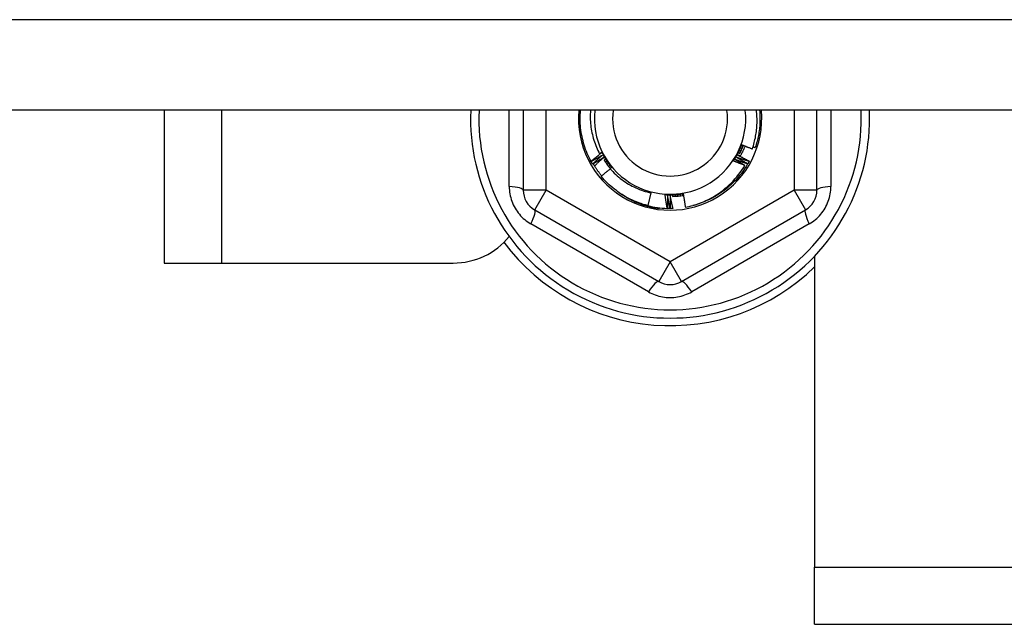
# Model space of a CAD drawing. Header units: inches. Extents: x 80 to 200, y 57 to 89.
# Tile 42 of 63: x 160.34 to 162.04, y 61.92 to 62.96. Entities that reach past the tile are written whole.
import ezdxf

# ---------------------------------------------------------------- set-up
doc = ezdxf.new("R2010")
doc.units = ezdxf.units.IN
doc.header["$MEASUREMENT"] = 0
doc.layers.add('Visible Edges(ANSI)', color=7, linetype='Continuous', lineweight=25)
doc.layers.add('Visible Tangent Edges(ANSI)', color=7, linetype='Continuous', lineweight=25)

msp = doc.modelspace()

# ---------------------------------------------------------------- linework, layer by layer
at = {"layer": 'Visible Edges(ANSI)'}
for p, q in [((195.0897, 62.8076), (140.9559, 62.8076)), ((160.5897, 62.8076), (160.5897, 62.5433)), ((161.2108, 62.8076), (161.2108, 62.6694)), ((161.7186, 62.6694), (161.7186, 62.8076)), ((161.3281, 62.719), (161.3279, 62.7193)), ((161.3307, 62.7145), (161.3304, 62.7149)), ((161.5992, 62.7152), (161.5989, 62.7148)), ((161.6017, 62.7196), (161.6015, 62.7193)), ((161.3616, 62.7071), (161.3626, 62.7083)), ((161.4317, 62.6646), (161.426, 62.6427)), ((161.2305, 62.6354), (161.445, 62.5115)), ((161.4452, 62.639), (161.445, 62.6371)), ((161.46, 62.6379), (161.4597, 62.6379)), ((161.4651, 62.6378), (161.4647, 62.6378)), ((161.4701, 62.6379), (161.4698, 62.6379)), ((161.4844, 62.5115), (161.699, 62.6354)), ((160.5897, 62.5433), (160.6887, 62.5433)), ((160.6887, 62.5433), (161.0897, 62.5433)), ((161.7147, 62.5553), (161.7147, 62.0173)), ((161.7147, 61.9183), (161.7147, 62.0173)), ((161.7147, 61.9183), (190.4647, 61.9183))]:
    msp.add_line(p, q, dxfattribs=at)
at = {"layer": 'Visible Edges(ANSI)', "flags": 128}
for points in [[(161.3279, 62.7193), (161.3262, 62.7227), (161.3245, 62.7261), (161.3229, 62.7296), (161.3214, 62.733), (161.3199, 62.7366), (161.3186, 62.7401), (161.3173, 62.7437), (161.3162, 62.7474), (161.3151, 62.751), (161.3141, 62.7547), (161.3132, 62.7584), (161.3124, 62.7621), (161.3116, 62.7658), (161.311, 62.7696), (161.3105, 62.7734), (161.31, 62.7771), (161.3097, 62.7809), (161.3094, 62.7847), (161.3093, 62.7885), (161.3092, 62.7924), (161.3092, 62.7962), (161.3093, 62.8), (161.3096, 62.8038), (161.3099, 62.8076)], [(161.327, 62.8076), (161.3268, 62.8043), (161.3266, 62.8011), (161.3266, 62.7978), (161.3266, 62.7946), (161.3267, 62.7913), (161.3269, 62.7881), (161.3272, 62.7849), (161.3275, 62.7816), (161.3279, 62.7784), (161.3284, 62.7752), (161.3289, 62.772), (161.3296, 62.7688), (161.3303, 62.7656), (161.3311, 62.7625), (161.3319, 62.7593), (161.3328, 62.7562), (161.3338, 62.7531), (161.3349, 62.7501), (161.3361, 62.747), (161.3373, 62.744), (161.3386, 62.7411), (161.34, 62.7381), (161.3414, 62.7352), (161.3429, 62.7323)], [(161.6071, 62.7409), (161.608, 62.7436), (161.6088, 62.7463), (161.6096, 62.749), (161.6103, 62.7517), (161.611, 62.7545), (161.6116, 62.7572), (161.6122, 62.76), (161.6127, 62.7627), (161.6132, 62.7655), (161.6136, 62.7683), (161.614, 62.7711), (161.6143, 62.7739), (161.6146, 62.7767), (161.6148, 62.7795), (161.615, 62.7823), (161.6151, 62.7851), (161.6151, 62.7879), (161.6151, 62.7907), (161.6151, 62.7935), (161.615, 62.7963), (161.6148, 62.7992), (161.6146, 62.802), (161.6143, 62.8048), (161.614, 62.8076)], [(161.6196, 62.8076), (161.6198, 62.8049), (161.62, 62.8021), (161.6201, 62.7994), (161.6202, 62.7967), (161.6202, 62.794), (161.6202, 62.7913), (161.6202, 62.7886), (161.62, 62.7859), (161.6199, 62.7831), (161.6197, 62.7804), (161.6194, 62.7777), (161.6191, 62.775), (161.6188, 62.7723), (161.6184, 62.7697), (161.618, 62.767), (161.6175, 62.7643), (161.617, 62.7616), (161.6164, 62.759), (161.6158, 62.7563), (161.6151, 62.7537), (161.6144, 62.7511), (161.6136, 62.7485), (161.6128, 62.7459), (161.612, 62.7433)], [(161.5743, 62.72), (161.575, 62.7211), (161.5757, 62.7222), (161.5764, 62.7233), (161.5771, 62.7244), (161.5778, 62.7256), (161.5785, 62.7267), (161.5791, 62.7278), (161.5798, 62.729), (161.5804, 62.7301), (161.581, 62.7313), (161.5816, 62.7325), (161.5823, 62.7336), (161.5828, 62.7348), (161.5834, 62.736), (161.584, 62.7372), (161.5845, 62.7384), (161.5851, 62.7396), (161.5856, 62.7408), (161.5861, 62.742), (161.5866, 62.7432), (161.5871, 62.7444), (161.5876, 62.7456), (161.5881, 62.7469), (161.5885, 62.7481)], [(161.5814, 62.734), (161.5817, 62.7346), (161.582, 62.7351), (161.5823, 62.7357), (161.5826, 62.7363), (161.5829, 62.7369), (161.5832, 62.7375), (161.5835, 62.7381), (161.5838, 62.7387), (161.5841, 62.7393), (161.5844, 62.7399), (161.5847, 62.7404), (161.585, 62.741), (161.5853, 62.7416), (161.5856, 62.7422), (161.5859, 62.7428), (161.5862, 62.7434), (161.5865, 62.744), (161.5868, 62.7446), (161.5871, 62.7451), (161.5874, 62.7457), (161.5877, 62.7463), (161.588, 62.7469), (161.5883, 62.7475), (161.5886, 62.7481)], [(161.5853, 62.733), (161.5856, 62.7336), (161.5859, 62.7341), (161.5861, 62.7347), (161.5864, 62.7353), (161.5867, 62.7359), (161.587, 62.7364), (161.5872, 62.737), (161.5875, 62.7376), (161.5878, 62.7382), (161.588, 62.7387), (161.5883, 62.7393), (161.5885, 62.7399), (161.5888, 62.7405), (161.589, 62.7411), (161.5893, 62.7417), (161.5895, 62.7422), (161.5897, 62.7428), (161.59, 62.7434), (161.5902, 62.744), (161.5904, 62.7446), (161.5907, 62.7452), (161.5909, 62.7458), (161.5911, 62.7464), (161.5913, 62.747)], [(161.5944, 62.7458), (161.5941, 62.745), (161.5938, 62.7442), (161.5935, 62.7435), (161.5931, 62.7427), (161.5928, 62.742), (161.5925, 62.7412), (161.5921, 62.7405), (161.5918, 62.7397), (161.5915, 62.739), (161.5911, 62.7382), (161.5908, 62.7375), (161.5904, 62.7367), (161.59, 62.736), (161.5897, 62.7353), (161.5893, 62.7345), (161.5889, 62.7338), (161.5885, 62.7331), (161.5882, 62.7323), (161.5878, 62.7316), (161.5874, 62.7309), (161.587, 62.7302), (161.5866, 62.7294), (161.5862, 62.7287), (161.5858, 62.728)], [(161.5886, 62.7481), (161.5893, 62.7478), (161.5901, 62.7475), (161.5909, 62.7472), (161.5916, 62.7469), (161.5924, 62.7465), (161.5932, 62.7462), (161.5939, 62.7459), (161.5947, 62.7456), (161.5955, 62.7453), (161.5963, 62.745), (161.597, 62.7447), (161.5978, 62.7444), (161.5986, 62.7441), (161.5994, 62.7438), (161.6001, 62.7435), (161.6009, 62.7432), (161.6017, 62.743), (161.6025, 62.7427), (161.6032, 62.7424), (161.604, 62.7421), (161.6048, 62.7418), (161.6056, 62.7415), (161.6063, 62.7412), (161.6071, 62.7409)], [(161.5889, 62.746), (161.589, 62.746), (161.589, 62.7459), (161.5891, 62.7459), (161.5892, 62.7459), (161.5893, 62.7459), (161.5894, 62.7458), (161.5894, 62.7458), (161.5895, 62.7458), (161.5896, 62.7458), (161.5897, 62.7457), (161.5897, 62.7457), (161.5898, 62.7457), (161.5899, 62.7457), (161.59, 62.7456), (161.59, 62.7456), (161.5901, 62.7456), (161.5902, 62.7455), (161.5903, 62.7455), (161.5904, 62.7455), (161.5904, 62.7455), (161.5905, 62.7454), (161.5906, 62.7454), (161.5907, 62.7454), (161.5907, 62.7454)], [(161.5909, 62.7457), (161.5908, 62.7457), (161.5907, 62.7457), (161.5906, 62.7457), (161.5905, 62.7457), (161.5904, 62.7458), (161.5904, 62.7458), (161.5903, 62.7458), (161.5902, 62.7458), (161.5901, 62.7458), (161.59, 62.7458), (161.59, 62.7458), (161.5899, 62.7458), (161.5898, 62.7459), (161.5897, 62.7459), (161.5896, 62.7459), (161.5895, 62.7459), (161.5895, 62.7459), (161.5894, 62.7459), (161.5893, 62.7459), (161.5892, 62.7459), (161.5891, 62.746), (161.5891, 62.746), (161.589, 62.746), (161.5889, 62.746)], [(161.6083, 62.7446), (161.6085, 62.7445), (161.6086, 62.7445), (161.6088, 62.7444), (161.6089, 62.7443), (161.6091, 62.7443), (161.6092, 62.7442), (161.6094, 62.7442), (161.6095, 62.7441), (161.6097, 62.7441), (161.6098, 62.744), (161.61, 62.744), (161.6101, 62.7439), (161.6103, 62.7439), (161.6104, 62.7438), (161.6106, 62.7438), (161.6107, 62.7437), (161.6109, 62.7437), (161.611, 62.7436), (161.6112, 62.7436), (161.6114, 62.7435), (161.6115, 62.7435), (161.6117, 62.7434), (161.6118, 62.7434), (161.612, 62.7433)], [(161.3279, 62.7193), (161.3287, 62.7199), (161.3294, 62.7206), (161.3302, 62.7212), (161.3309, 62.7218), (161.3316, 62.7224), (161.3324, 62.723), (161.3331, 62.7236), (161.3339, 62.7242), (161.3346, 62.7248), (161.3353, 62.7255), (161.3361, 62.7261), (161.3368, 62.7267), (161.3376, 62.7273), (161.3383, 62.7279), (161.3391, 62.7285), (161.3398, 62.7291), (161.3406, 62.7297), (161.3413, 62.7303), (161.3421, 62.7309), (161.3428, 62.7315), (161.3436, 62.7321), (161.3443, 62.7327), (161.3451, 62.7333), (161.3458, 62.7339)], [(161.3479, 62.73), (161.3471, 62.7295), (161.3462, 62.7291), (161.3454, 62.7286), (161.3446, 62.7281), (161.3438, 62.7277), (161.343, 62.7272), (161.3421, 62.7267), (161.3413, 62.7263), (161.3405, 62.7258), (161.3397, 62.7253), (161.3389, 62.7249), (161.338, 62.7244), (161.3372, 62.724), (161.3364, 62.7235), (161.3356, 62.723), (161.3348, 62.7226), (161.3339, 62.7221), (161.3331, 62.7217), (161.3323, 62.7212), (161.3314, 62.7208), (161.3306, 62.7203), (161.3298, 62.7199), (161.329, 62.7194), (161.3281, 62.719)], [(161.3304, 62.7149), (161.3312, 62.7155), (161.3319, 62.7161), (161.3326, 62.7168), (161.3333, 62.7174), (161.334, 62.7181), (161.3348, 62.7187), (161.3355, 62.7193), (161.3362, 62.72), (161.3369, 62.7206), (161.3376, 62.7212), (161.3384, 62.7219), (161.3391, 62.7225), (161.3398, 62.7231), (161.3406, 62.7238), (161.3413, 62.7244), (161.342, 62.725), (161.3427, 62.7257), (161.3435, 62.7263), (161.3442, 62.7269), (161.3449, 62.7275), (161.3457, 62.7282), (161.3464, 62.7288), (161.3471, 62.7294), (161.3479, 62.73)], [(161.35, 62.7262), (161.3492, 62.7257), (161.3484, 62.7252), (161.3476, 62.7247), (161.3468, 62.7242), (161.346, 62.7237), (161.3452, 62.7232), (161.3444, 62.7227), (161.3436, 62.7222), (161.3428, 62.7218), (161.342, 62.7213), (161.3412, 62.7208), (161.3404, 62.7203), (161.3396, 62.7198), (161.3388, 62.7193), (161.338, 62.7188), (161.3372, 62.7183), (161.3363, 62.7179), (161.3355, 62.7174), (161.3347, 62.7169), (161.3339, 62.7164), (161.3331, 62.7159), (161.3323, 62.7155), (161.3315, 62.715), (161.3307, 62.7145)], [(161.3342, 62.7116), (161.3349, 62.7122), (161.3355, 62.7128), (161.3362, 62.7134), (161.3368, 62.714), (161.3375, 62.7146), (161.3381, 62.7153), (161.3388, 62.7159), (161.3394, 62.7165), (161.3401, 62.7171), (161.3408, 62.7177), (161.3414, 62.7183), (161.3421, 62.7189), (161.3427, 62.7195), (161.3434, 62.7202), (161.344, 62.7208), (161.3447, 62.7214), (161.3454, 62.722), (161.346, 62.7226), (161.3467, 62.7232), (161.3474, 62.7238), (161.348, 62.7244), (161.3487, 62.725), (161.3493, 62.7256), (161.35, 62.7262)], [(161.3429, 62.7323), (161.343, 62.7324), (161.3432, 62.7326), (161.3433, 62.7327), (161.3435, 62.7328), (161.3436, 62.7329), (161.3438, 62.733), (161.3439, 62.7331), (161.3441, 62.7332), (161.3442, 62.7334), (161.3444, 62.7335), (161.3445, 62.7336), (161.3447, 62.7337), (161.3448, 62.7338), (161.3449, 62.7339), (161.3451, 62.7341), (161.3452, 62.7342), (161.3454, 62.7343), (161.3455, 62.7344), (161.3457, 62.7345), (161.3458, 62.7346), (161.346, 62.7347), (161.3461, 62.7349), (161.3463, 62.735), (161.3464, 62.7351)], [(161.3458, 62.7339), (161.3457, 62.7338), (161.3456, 62.7338), (161.3455, 62.7337), (161.3454, 62.7336), (161.3452, 62.7336), (161.3451, 62.7335), (161.345, 62.7334), (161.3449, 62.7334), (161.3447, 62.7333), (161.3446, 62.7332), (161.3445, 62.7332), (161.3444, 62.7331), (161.3442, 62.733), (161.3441, 62.733), (161.344, 62.7329), (161.3439, 62.7328), (161.3438, 62.7328), (161.3436, 62.7327), (161.3435, 62.7326), (161.3434, 62.7326), (161.3433, 62.7325), (161.3431, 62.7325), (161.343, 62.7324), (161.3429, 62.7323)], [(161.3464, 62.7351), (161.3468, 62.7345), (161.3471, 62.734), (161.3475, 62.7335), (161.3478, 62.7329), (161.3482, 62.7324), (161.3486, 62.7318), (161.3489, 62.7313), (161.3493, 62.7307), (161.3496, 62.7302), (161.35, 62.7296), (161.3503, 62.7291), (161.3507, 62.7285), (161.351, 62.728), (161.3514, 62.7275), (161.3518, 62.7269), (161.3521, 62.7264), (161.3525, 62.7258), (161.3528, 62.7253), (161.3532, 62.7247), (161.3535, 62.7242), (161.3539, 62.7236), (161.3543, 62.7231), (161.3546, 62.7225), (161.355, 62.722)], [(161.3464, 62.7351), (161.347, 62.7339), (161.3476, 62.7327), (161.3482, 62.7316), (161.3488, 62.7304), (161.3495, 62.7293), (161.3501, 62.7281), (161.3508, 62.727), (161.3514, 62.7259), (161.3521, 62.7247), (161.3528, 62.7236), (161.3535, 62.7225), (161.3542, 62.7214), (161.355, 62.7203), (161.3557, 62.7192), (161.3564, 62.7181), (161.3572, 62.717), (161.358, 62.716), (161.3587, 62.7149), (161.3595, 62.7139), (161.3603, 62.7128), (161.3611, 62.7118), (161.362, 62.7107), (161.3628, 62.7097), (161.3636, 62.7087)], [(161.5743, 62.72), (161.5746, 62.7206), (161.5749, 62.7212), (161.5752, 62.7217), (161.5755, 62.7223), (161.5758, 62.7229), (161.5761, 62.7235), (161.5764, 62.7241), (161.5766, 62.7246), (161.5769, 62.7252), (161.5772, 62.7258), (161.5775, 62.7264), (161.5778, 62.727), (161.5781, 62.7276), (161.5784, 62.7281), (161.5787, 62.7287), (161.579, 62.7293), (161.5793, 62.7299), (161.5796, 62.7305), (161.5799, 62.731), (161.5802, 62.7316), (161.5805, 62.7322), (161.5808, 62.7328), (161.5811, 62.7334), (161.5814, 62.734)], [(161.5795, 62.7263), (161.5803, 62.7258), (161.5811, 62.7254), (161.5819, 62.7249), (161.5828, 62.7245), (161.5836, 62.724), (161.5844, 62.7236), (161.5852, 62.7231), (161.5861, 62.7227), (161.5869, 62.7222), (161.5877, 62.7217), (161.5885, 62.7213), (161.5893, 62.7208), (161.5902, 62.7203), (161.591, 62.7199), (161.5918, 62.7194), (161.5926, 62.7189), (161.5934, 62.7185), (161.5943, 62.718), (161.5951, 62.7175), (161.5959, 62.7171), (161.5967, 62.7166), (161.5975, 62.7161), (161.5983, 62.7156), (161.5992, 62.7152)], [(161.6015, 62.7193), (161.6005, 62.7196), (161.5996, 62.7198), (161.5987, 62.7201), (161.5978, 62.7204), (161.5969, 62.7207), (161.5959, 62.721), (161.595, 62.7213), (161.5941, 62.7215), (161.5932, 62.7218), (161.5923, 62.7221), (161.5914, 62.7224), (161.5904, 62.7227), (161.5895, 62.723), (161.5886, 62.7233), (161.5877, 62.7236), (161.5868, 62.7239), (161.5859, 62.7242), (161.5849, 62.7245), (161.584, 62.7248), (161.5831, 62.7251), (161.5822, 62.7254), (161.5813, 62.7257), (161.5804, 62.726), (161.5795, 62.7263)], [(161.5816, 62.7301), (161.5824, 62.7297), (161.5833, 62.7293), (161.5841, 62.7288), (161.585, 62.7284), (161.5858, 62.728), (161.5866, 62.7275), (161.5875, 62.7271), (161.5883, 62.7267), (161.5892, 62.7263), (161.59, 62.7258), (161.5908, 62.7254), (161.5917, 62.7249), (161.5925, 62.7245), (161.5933, 62.7241), (161.5942, 62.7236), (161.595, 62.7232), (161.5958, 62.7228), (161.5967, 62.7223), (161.5975, 62.7219), (161.5983, 62.7214), (161.5992, 62.721), (161.6, 62.7205), (161.6008, 62.7201), (161.6017, 62.7196)], [(161.5862, 62.7287), (161.586, 62.7288), (161.5858, 62.7289), (161.5856, 62.7289), (161.5854, 62.729), (161.5852, 62.729), (161.585, 62.7291), (161.5849, 62.7291), (161.5847, 62.7292), (161.5845, 62.7293), (161.5843, 62.7293), (161.5841, 62.7294), (161.5839, 62.7294), (161.5837, 62.7295), (161.5835, 62.7295), (161.5833, 62.7296), (161.5831, 62.7296), (161.5829, 62.7297), (161.5828, 62.7298), (161.5826, 62.7298), (161.5824, 62.7299), (161.5822, 62.7299), (161.582, 62.73), (161.5818, 62.73), (161.5816, 62.7301)], [(161.5836, 62.734), (161.5837, 62.734), (161.5838, 62.7339), (161.5838, 62.7339), (161.5839, 62.7339), (161.584, 62.7338), (161.5841, 62.7338), (161.5841, 62.7337), (161.5842, 62.7337), (161.5843, 62.7337), (161.5844, 62.7336), (161.5844, 62.7336), (161.5845, 62.7336), (161.5846, 62.7335), (161.5847, 62.7335), (161.5847, 62.7335), (161.5848, 62.7334), (161.5849, 62.7334), (161.5849, 62.7334), (161.585, 62.7333), (161.5851, 62.7333), (161.5852, 62.7333), (161.5852, 62.7332), (161.5853, 62.7332), (161.5854, 62.7332)], [(161.5855, 62.7335), (161.5855, 62.7335), (161.5854, 62.7335), (161.5853, 62.7335), (161.5852, 62.7336), (161.5851, 62.7336), (161.5851, 62.7336), (161.585, 62.7336), (161.5849, 62.7337), (161.5848, 62.7337), (161.5847, 62.7337), (161.5847, 62.7337), (161.5846, 62.7337), (161.5845, 62.7338), (161.5844, 62.7338), (161.5843, 62.7338), (161.5843, 62.7338), (161.5842, 62.7338), (161.5841, 62.7339), (161.584, 62.7339), (161.5839, 62.7339), (161.5839, 62.7339), (161.5838, 62.7339), (161.5837, 62.734), (161.5836, 62.734)], [(161.5855, 62.7379), (161.5856, 62.7379), (161.5857, 62.7379), (161.5857, 62.7378), (161.5858, 62.7378), (161.5859, 62.7378), (161.586, 62.7377), (161.586, 62.7377), (161.5861, 62.7377), (161.5862, 62.7376), (161.5863, 62.7376), (161.5863, 62.7376), (161.5864, 62.7376), (161.5865, 62.7375), (161.5866, 62.7375), (161.5866, 62.7375), (161.5867, 62.7374), (161.5868, 62.7374), (161.5869, 62.7374), (161.5869, 62.7373), (161.587, 62.7373), (161.5871, 62.7373), (161.5872, 62.7372), (161.5872, 62.7372), (161.5873, 62.7372)], [(161.5875, 62.7375), (161.5874, 62.7375), (161.5873, 62.7375), (161.5872, 62.7375), (161.5871, 62.7376), (161.587, 62.7376), (161.587, 62.7376), (161.5869, 62.7376), (161.5868, 62.7376), (161.5867, 62.7377), (161.5866, 62.7377), (161.5866, 62.7377), (161.5865, 62.7377), (161.5864, 62.7377), (161.5863, 62.7377), (161.5862, 62.7378), (161.5862, 62.7378), (161.5861, 62.7378), (161.586, 62.7378), (161.5859, 62.7378), (161.5858, 62.7379), (161.5858, 62.7379), (161.5857, 62.7379), (161.5856, 62.7379), (161.5855, 62.7379)], [(161.5873, 62.7419), (161.5873, 62.7419), (161.5874, 62.7419), (161.5875, 62.7419), (161.5876, 62.7418), (161.5876, 62.7418), (161.5877, 62.7418), (161.5878, 62.7417), (161.5879, 62.7417), (161.588, 62.7417), (161.588, 62.7416), (161.5881, 62.7416), (161.5882, 62.7416), (161.5883, 62.7416), (161.5883, 62.7415), (161.5884, 62.7415), (161.5885, 62.7415), (161.5886, 62.7414), (161.5886, 62.7414), (161.5887, 62.7414), (161.5888, 62.7414), (161.5889, 62.7413), (161.5889, 62.7413), (161.589, 62.7413), (161.5891, 62.7412)], [(161.5892, 62.7416), (161.5891, 62.7416), (161.5891, 62.7416), (161.589, 62.7416), (161.5889, 62.7416), (161.5888, 62.7416), (161.5887, 62.7417), (161.5887, 62.7417), (161.5886, 62.7417), (161.5885, 62.7417), (161.5884, 62.7417), (161.5883, 62.7417), (161.5882, 62.7417), (161.5882, 62.7418), (161.5881, 62.7418), (161.588, 62.7418), (161.5879, 62.7418), (161.5878, 62.7418), (161.5878, 62.7418), (161.5877, 62.7419), (161.5876, 62.7419), (161.5875, 62.7419), (161.5874, 62.7419), (161.5873, 62.7419), (161.5873, 62.7419)], [(161.3304, 62.7149), (161.3304, 62.715), (161.3303, 62.7152), (161.3302, 62.7154), (161.3301, 62.7155), (161.33, 62.7157), (161.3299, 62.7159), (161.3298, 62.716), (161.3297, 62.7162), (161.3296, 62.7164), (161.3295, 62.7166), (161.3294, 62.7167), (161.3293, 62.7169), (161.3292, 62.7171), (161.3291, 62.7172), (161.329, 62.7174), (161.3289, 62.7176), (161.3288, 62.7178), (161.3287, 62.7179), (161.3286, 62.7181), (161.3285, 62.7183), (161.3284, 62.7184), (161.3283, 62.7186), (161.3282, 62.7188), (161.3281, 62.719)], [(161.3463, 62.694), (161.3456, 62.6949), (161.345, 62.6957), (161.3443, 62.6966), (161.3437, 62.6974), (161.343, 62.6983), (161.3424, 62.6991), (161.3418, 62.7), (161.3412, 62.7009), (161.3405, 62.7018), (161.3399, 62.7026), (161.3393, 62.7035), (161.3387, 62.7044), (161.3381, 62.7053), (161.3376, 62.7062), (161.337, 62.7071), (161.3364, 62.708), (161.3358, 62.7089), (161.3353, 62.7098), (161.3347, 62.7107), (161.3342, 62.7116), (161.3336, 62.7125), (161.3331, 62.7135), (161.3326, 62.7144), (161.3321, 62.7153)], [(161.3506, 62.7215), (161.351, 62.7209), (161.3514, 62.7203), (161.3518, 62.7196), (161.3522, 62.719), (161.3526, 62.7184), (161.353, 62.7177), (161.3535, 62.7171), (161.3539, 62.7165), (161.3543, 62.7159), (161.3548, 62.7152), (161.3552, 62.7146), (161.3557, 62.714), (161.3561, 62.7134), (161.3566, 62.7128), (161.357, 62.7122), (161.3575, 62.7116), (161.3579, 62.711), (161.3584, 62.7104), (161.3589, 62.7098), (161.3593, 62.7092), (161.3598, 62.7086), (161.3603, 62.708), (161.3608, 62.7074), (161.3613, 62.7068)], [(161.3523, 62.7225), (161.3522, 62.7224), (161.3522, 62.7224), (161.3521, 62.7223), (161.352, 62.7223), (161.3519, 62.7222), (161.3519, 62.7222), (161.3518, 62.7222), (161.3517, 62.7221), (161.3517, 62.7221), (161.3516, 62.722), (161.3515, 62.722), (161.3515, 62.7219), (161.3514, 62.7219), (161.3513, 62.7218), (161.3513, 62.7218), (161.3512, 62.7217), (161.3511, 62.7217), (161.3511, 62.7217), (161.351, 62.7216), (161.3509, 62.7216), (161.3509, 62.7215), (161.3508, 62.7215), (161.3507, 62.7214), (161.3507, 62.7214)], [(161.3509, 62.7211), (161.3509, 62.7211), (161.351, 62.7212), (161.351, 62.7213), (161.3511, 62.7213), (161.3512, 62.7214), (161.3512, 62.7214), (161.3513, 62.7215), (161.3513, 62.7215), (161.3514, 62.7216), (161.3514, 62.7217), (161.3515, 62.7217), (161.3516, 62.7218), (161.3516, 62.7218), (161.3517, 62.7219), (161.3517, 62.722), (161.3518, 62.722), (161.3519, 62.7221), (161.3519, 62.7221), (161.352, 62.7222), (161.352, 62.7222), (161.3521, 62.7223), (161.3522, 62.7224), (161.3522, 62.7224), (161.3523, 62.7225)], [(161.3547, 62.7188), (161.3546, 62.7188), (161.3545, 62.7187), (161.3545, 62.7187), (161.3544, 62.7186), (161.3543, 62.7186), (161.3543, 62.7185), (161.3542, 62.7185), (161.3542, 62.7184), (161.3541, 62.7184), (161.354, 62.7183), (161.354, 62.7183), (161.3539, 62.7182), (161.3538, 62.7182), (161.3538, 62.7181), (161.3537, 62.7181), (161.3536, 62.718), (161.3536, 62.718), (161.3535, 62.718), (161.3534, 62.7179), (161.3534, 62.7179), (161.3533, 62.7178), (161.3532, 62.7178), (161.3532, 62.7177), (161.3531, 62.7177)], [(161.3533, 62.7174), (161.3534, 62.7174), (161.3534, 62.7175), (161.3535, 62.7176), (161.3535, 62.7176), (161.3536, 62.7177), (161.3536, 62.7177), (161.3537, 62.7178), (161.3538, 62.7179), (161.3538, 62.7179), (161.3539, 62.718), (161.3539, 62.718), (161.354, 62.7181), (161.354, 62.7182), (161.3541, 62.7182), (161.3542, 62.7183), (161.3542, 62.7183), (161.3543, 62.7184), (161.3543, 62.7185), (161.3544, 62.7185), (161.3544, 62.7186), (161.3545, 62.7186), (161.3546, 62.7187), (161.3546, 62.7187), (161.3547, 62.7188)], [(161.355, 62.722), (161.3553, 62.7214), (161.3557, 62.7209), (161.3561, 62.7203), (161.3564, 62.7197), (161.3568, 62.7192), (161.3571, 62.7186), (161.3575, 62.7181), (161.3579, 62.7175), (161.3582, 62.717), (161.3586, 62.7164), (161.3589, 62.7159), (161.3593, 62.7153), (161.3597, 62.7148), (161.36, 62.7142), (161.3604, 62.7137), (161.3607, 62.7131), (161.3611, 62.7126), (161.3614, 62.712), (161.3618, 62.7115), (161.3622, 62.7109), (161.3625, 62.7104), (161.3629, 62.7098), (161.3632, 62.7093), (161.3636, 62.7087)], [(161.3572, 62.7152), (161.3571, 62.7152), (161.3571, 62.7151), (161.357, 62.7151), (161.3569, 62.715), (161.3569, 62.715), (161.3568, 62.7149), (161.3567, 62.7149), (161.3567, 62.7148), (161.3566, 62.7148), (161.3565, 62.7147), (161.3565, 62.7147), (161.3564, 62.7146), (161.3564, 62.7146), (161.3563, 62.7145), (161.3562, 62.7145), (161.3562, 62.7144), (161.3561, 62.7144), (161.356, 62.7143), (161.356, 62.7143), (161.3559, 62.7142), (161.3558, 62.7142), (161.3558, 62.7141), (161.3557, 62.7141), (161.3556, 62.714)], [(161.3559, 62.7138), (161.3559, 62.7138), (161.356, 62.7139), (161.356, 62.7139), (161.3561, 62.714), (161.3561, 62.7141), (161.3562, 62.7141), (161.3562, 62.7142), (161.3563, 62.7142), (161.3564, 62.7143), (161.3564, 62.7144), (161.3565, 62.7144), (161.3565, 62.7145), (161.3566, 62.7146), (161.3566, 62.7146), (161.3567, 62.7147), (161.3567, 62.7147), (161.3568, 62.7148), (161.3569, 62.7149), (161.3569, 62.7149), (161.357, 62.715), (161.357, 62.715), (161.3571, 62.7151), (161.3571, 62.7152), (161.3572, 62.7152)], [(161.3598, 62.7117), (161.3598, 62.7117), (161.3597, 62.7116), (161.3596, 62.7116), (161.3596, 62.7115), (161.3595, 62.7115), (161.3594, 62.7114), (161.3594, 62.7114), (161.3593, 62.7113), (161.3593, 62.7113), (161.3592, 62.7112), (161.3591, 62.7112), (161.3591, 62.7111), (161.359, 62.7111), (161.3589, 62.711), (161.3589, 62.711), (161.3588, 62.7109), (161.3588, 62.7109), (161.3587, 62.7108), (161.3586, 62.7107), (161.3586, 62.7107), (161.3585, 62.7106), (161.3584, 62.7106), (161.3584, 62.7105), (161.3583, 62.7105)], [(161.3585, 62.7102), (161.3586, 62.7103), (161.3586, 62.7103), (161.3587, 62.7104), (161.3587, 62.7105), (161.3588, 62.7105), (161.3589, 62.7106), (161.3589, 62.7107), (161.359, 62.7107), (161.359, 62.7108), (161.3591, 62.7108), (161.3591, 62.7109), (161.3592, 62.711), (161.3592, 62.711), (161.3593, 62.7111), (161.3593, 62.7112), (161.3594, 62.7112), (161.3594, 62.7113), (161.3595, 62.7114), (161.3596, 62.7114), (161.3596, 62.7115), (161.3597, 62.7115), (161.3597, 62.7116), (161.3598, 62.7117), (161.3598, 62.7117)], [(161.5989, 62.7148), (161.5963, 62.7105), (161.5935, 62.7062), (161.5906, 62.702), (161.5876, 62.698), (161.5844, 62.694), (161.5811, 62.6901), (161.5776, 62.6864), (161.5741, 62.6828), (161.5704, 62.6792), (161.5666, 62.6758), (161.5627, 62.6726), (161.5587, 62.6694), (161.5546, 62.6664), (161.5504, 62.6635), (161.5461, 62.6608), (161.5417, 62.6582), (161.5373, 62.6558), (161.5327, 62.6535), (161.5281, 62.6513), (161.5234, 62.6493), (161.5187, 62.6475), (161.5139, 62.6458), (161.509, 62.6443), (161.5041, 62.6429)], [(161.5041, 62.6429), (161.5088, 62.6443), (161.5134, 62.6459), (161.5179, 62.6476), (161.5224, 62.6494), (161.5268, 62.6514), (161.5311, 62.6535), (161.5354, 62.6558), (161.5396, 62.6582), (161.5438, 62.6607), (161.5479, 62.6634), (161.5518, 62.6661), (161.5557, 62.669), (161.5595, 62.6721), (161.5632, 62.6752), (161.5668, 62.6785), (161.5703, 62.6818), (161.5736, 62.6853), (161.5769, 62.6889), (161.5801, 62.6925), (161.5831, 62.6963), (161.586, 62.7002), (161.5888, 62.7042), (161.5915, 62.7082), (161.594, 62.7124)], [(161.594, 62.7124), (161.5932, 62.7127), (161.5924, 62.713), (161.5915, 62.7133), (161.5907, 62.7136), (161.5899, 62.7139), (161.5891, 62.7142), (161.5882, 62.7145), (161.5874, 62.7148), (161.5866, 62.7152), (161.5858, 62.7155), (161.5849, 62.7158), (161.5841, 62.7161), (161.5833, 62.7164), (161.5825, 62.7167), (161.5817, 62.7171), (161.5808, 62.7174), (161.58, 62.7177), (161.5792, 62.718), (161.5784, 62.7184), (161.5776, 62.7187), (161.5767, 62.719), (161.5759, 62.7193), (161.5751, 62.7197), (161.5743, 62.72)], [(161.5772, 62.7226), (161.5779, 62.7221), (161.5786, 62.7217), (161.5793, 62.7213), (161.58, 62.7209), (161.5807, 62.7205), (161.5814, 62.72), (161.5821, 62.7196), (161.5828, 62.7192), (161.5835, 62.7188), (161.5842, 62.7184), (161.5849, 62.7179), (161.5856, 62.7175), (161.5863, 62.7171), (161.587, 62.7167), (161.5877, 62.7162), (161.5884, 62.7158), (161.5891, 62.7154), (161.5898, 62.7149), (161.5905, 62.7145), (161.5912, 62.7141), (161.5919, 62.7137), (161.5926, 62.7132), (161.5933, 62.7128), (161.594, 62.7124)], [(161.5989, 62.7148), (161.598, 62.7151), (161.5971, 62.7154), (161.5962, 62.7157), (161.5953, 62.7161), (161.5944, 62.7164), (161.5935, 62.7167), (161.5926, 62.717), (161.5917, 62.7173), (161.5908, 62.7176), (161.5899, 62.718), (161.5889, 62.7183), (161.588, 62.7186), (161.5871, 62.7189), (161.5862, 62.7192), (161.5853, 62.7196), (161.5844, 62.7199), (161.5835, 62.7202), (161.5826, 62.7206), (161.5817, 62.7209), (161.5808, 62.7212), (161.5799, 62.7215), (161.579, 62.7219), (161.5781, 62.7222), (161.5772, 62.7226)], [(161.6015, 62.7193), (161.6014, 62.7191), (161.6013, 62.7189), (161.6012, 62.7188), (161.6011, 62.7186), (161.601, 62.7184), (161.6009, 62.7182), (161.6008, 62.7181), (161.6007, 62.7179), (161.6006, 62.7177), (161.6005, 62.7176), (161.6004, 62.7174), (161.6003, 62.7172), (161.6002, 62.717), (161.6001, 62.7169), (161.6, 62.7167), (161.5999, 62.7165), (161.5998, 62.7164), (161.5997, 62.7162), (161.5996, 62.716), (161.5995, 62.7158), (161.5995, 62.7157), (161.5994, 62.7155), (161.5993, 62.7153), (161.5992, 62.7152)], [(161.3612, 62.7062), (161.3605, 62.7057), (161.3598, 62.7052), (161.3592, 62.7046), (161.3585, 62.7041), (161.3579, 62.7036), (161.3572, 62.7031), (161.3566, 62.7025), (161.3559, 62.702), (161.3553, 62.7015), (161.3546, 62.7009), (161.354, 62.7004), (161.3533, 62.6999), (161.3527, 62.6993), (161.352, 62.6988), (161.3514, 62.6983), (161.3507, 62.6977), (161.3501, 62.6972), (161.3494, 62.6966), (161.3488, 62.6961), (161.3481, 62.6956), (161.3475, 62.695), (161.3468, 62.6945), (161.3462, 62.6939), (161.3456, 62.6934)], [(161.426, 62.6427), (161.4221, 62.6438), (161.4183, 62.6449), (161.4145, 62.6462), (161.4107, 62.6475), (161.4069, 62.649), (161.4032, 62.6505), (161.3995, 62.6521), (161.3959, 62.6539), (161.3923, 62.6557), (161.3887, 62.6576), (161.3853, 62.6596), (161.3818, 62.6617), (161.3784, 62.6639), (161.3751, 62.6662), (161.3719, 62.6686), (161.3687, 62.671), (161.3655, 62.6736), (161.3625, 62.6762), (161.3595, 62.6789), (161.3565, 62.6816), (161.3537, 62.6845), (161.3509, 62.6874), (161.3482, 62.6904), (161.3456, 62.6934)], [(161.3636, 62.7087), (161.3635, 62.7086), (161.3634, 62.7085), (161.3633, 62.7084), (161.3631, 62.7083), (161.363, 62.7083), (161.3629, 62.7082), (161.3628, 62.7081), (161.3627, 62.708), (161.3626, 62.7079), (161.3625, 62.7078), (161.3623, 62.7077), (161.3622, 62.7076), (161.3621, 62.7075), (161.362, 62.7074), (161.3619, 62.7074), (161.3618, 62.7073), (161.3617, 62.7072), (161.3616, 62.7071), (161.3614, 62.707), (161.3613, 62.7069), (161.3612, 62.7068), (161.3611, 62.7067), (161.361, 62.7066), (161.3609, 62.7065)], [(161.3609, 62.7065), (161.3632, 62.704), (161.3656, 62.7015), (161.3681, 62.699), (161.3706, 62.6966), (161.3732, 62.6943), (161.3759, 62.6921), (161.3786, 62.6899), (161.3813, 62.6877), (161.3842, 62.6857), (161.387, 62.6837), (161.39, 62.6818), (161.3929, 62.68), (161.396, 62.6783), (161.399, 62.6766), (161.4021, 62.675), (161.4053, 62.6735), (161.4085, 62.6721), (161.4117, 62.6708), (161.415, 62.6695), (161.4182, 62.6684), (161.4216, 62.6673), (161.4249, 62.6663), (161.4283, 62.6654), (161.4317, 62.6646)], [(161.3626, 62.7083), (161.3625, 62.7083), (161.3624, 62.7082), (161.3624, 62.7082), (161.3623, 62.7081), (161.3623, 62.7081), (161.3622, 62.708), (161.3621, 62.7079), (161.3621, 62.7079), (161.362, 62.7078), (161.362, 62.7078), (161.3619, 62.7077), (161.3618, 62.7077), (161.3618, 62.7076), (161.3617, 62.7076), (161.3616, 62.7075), (161.3616, 62.7075), (161.3615, 62.7074), (161.3615, 62.7074), (161.3614, 62.7073), (161.3613, 62.7072), (161.3613, 62.7072), (161.3612, 62.7071), (161.3612, 62.7071), (161.3611, 62.707)], [(161.445, 62.6371), (161.4418, 62.6376), (161.4386, 62.6382), (161.4354, 62.6389), (161.4322, 62.6396), (161.4291, 62.6404), (161.4259, 62.6412), (161.4228, 62.6421), (161.4197, 62.6431), (161.4167, 62.6441), (161.4136, 62.6452), (161.4106, 62.6464), (161.4076, 62.6476), (161.4046, 62.6489), (161.4017, 62.6503), (161.3988, 62.6517), (161.3959, 62.6532), (161.393, 62.6547), (161.3902, 62.6563), (161.3874, 62.6579), (161.3846, 62.6597), (161.3819, 62.6614), (161.3792, 62.6632), (161.3765, 62.6651), (161.3739, 62.6671)], [(161.456, 62.6618), (161.4573, 62.6617), (161.4586, 62.6616), (161.4599, 62.6616), (161.4613, 62.6615), (161.4626, 62.6615), (161.4639, 62.6615), (161.4652, 62.6615), (161.4665, 62.6615), (161.4678, 62.6615), (161.4691, 62.6616), (161.4705, 62.6616), (161.4718, 62.6617), (161.4731, 62.6618), (161.4744, 62.6619), (161.4757, 62.662), (161.477, 62.6621), (161.4783, 62.6622), (161.4796, 62.6623), (161.4809, 62.6625), (161.4823, 62.6627), (161.4836, 62.6628), (161.4849, 62.663), (161.4862, 62.6633), (161.4875, 62.6635)], [(161.456, 62.6618), (161.4566, 62.6618), (161.4573, 62.6618), (161.4579, 62.6619), (161.4586, 62.6619), (161.4592, 62.6619), (161.4599, 62.662), (161.4605, 62.662), (161.4612, 62.6621), (161.4619, 62.6621), (161.4625, 62.6621), (161.4632, 62.6622), (161.4638, 62.6622), (161.4645, 62.6622), (161.4651, 62.6623), (161.4658, 62.6623), (161.4664, 62.6623), (161.4671, 62.6624), (161.4677, 62.6624), (161.4684, 62.6624), (161.469, 62.6625), (161.4697, 62.6625), (161.4703, 62.6625), (161.471, 62.6626), (161.4716, 62.6626)], [(161.4597, 62.6379), (161.4596, 62.6389), (161.4594, 62.6399), (161.4592, 62.6409), (161.4591, 62.6419), (161.4589, 62.6429), (161.4587, 62.6439), (161.4586, 62.6448), (161.4584, 62.6458), (161.4583, 62.6468), (161.4581, 62.6478), (161.4579, 62.6488), (161.4578, 62.6498), (161.4576, 62.6508), (161.4575, 62.6518), (161.4573, 62.6528), (161.4572, 62.6538), (161.457, 62.6548), (161.4569, 62.6558), (161.4567, 62.6568), (161.4566, 62.6578), (161.4564, 62.6588), (161.4563, 62.6598), (161.4561, 62.6608), (161.456, 62.6618)], [(161.4604, 62.6605), (161.4604, 62.6596), (161.4604, 62.6586), (161.4604, 62.6577), (161.4604, 62.6567), (161.4604, 62.6558), (161.4603, 62.6549), (161.4603, 62.6539), (161.4603, 62.653), (161.4603, 62.652), (161.4603, 62.6511), (161.4603, 62.6501), (161.4603, 62.6492), (161.4603, 62.6483), (161.4602, 62.6473), (161.4602, 62.6464), (161.4602, 62.6454), (161.4602, 62.6445), (161.4601, 62.6435), (161.4601, 62.6426), (161.4601, 62.6417), (161.4601, 62.6407), (161.46, 62.6398), (161.46, 62.6388), (161.46, 62.6379)], [(161.4647, 62.6378), (161.4645, 62.6388), (161.4643, 62.6397), (161.4641, 62.6406), (161.4639, 62.6416), (161.4637, 62.6425), (161.4635, 62.6435), (161.4634, 62.6444), (161.4632, 62.6454), (161.463, 62.6463), (161.4628, 62.6473), (161.4626, 62.6482), (161.4625, 62.6491), (161.4623, 62.6501), (161.4621, 62.651), (161.4619, 62.652), (161.4617, 62.6529), (161.4616, 62.6539), (161.4614, 62.6548), (161.4612, 62.6558), (161.4611, 62.6567), (161.4609, 62.6577), (161.4607, 62.6586), (161.4606, 62.6596), (161.4604, 62.6605)], [(161.4648, 62.6604), (161.4648, 62.6595), (161.4648, 62.6586), (161.4648, 62.6576), (161.4649, 62.6567), (161.4649, 62.6557), (161.4649, 62.6548), (161.4649, 62.6538), (161.4649, 62.6529), (161.465, 62.652), (161.465, 62.651), (161.465, 62.6501), (161.465, 62.6491), (161.465, 62.6482), (161.465, 62.6472), (161.4651, 62.6463), (161.4651, 62.6454), (161.4651, 62.6444), (161.4651, 62.6435), (161.4651, 62.6425), (161.4651, 62.6416), (161.4651, 62.6406), (161.4651, 62.6397), (161.4651, 62.6388), (161.4651, 62.6378)], [(161.4698, 62.6379), (161.4696, 62.6388), (161.4694, 62.6398), (161.4691, 62.6407), (161.4689, 62.6416), (161.4687, 62.6426), (161.4685, 62.6435), (161.4683, 62.6445), (161.468, 62.6454), (161.4678, 62.6463), (161.4676, 62.6473), (161.4674, 62.6482), (161.4672, 62.6491), (161.467, 62.6501), (161.4668, 62.651), (161.4666, 62.652), (161.4664, 62.6529), (161.4662, 62.6538), (161.466, 62.6548), (161.4658, 62.6557), (161.4656, 62.6567), (161.4654, 62.6576), (161.4652, 62.6586), (161.465, 62.6595), (161.4648, 62.6604)], [(161.4691, 62.6605), (161.4691, 62.6604), (161.4691, 62.6603), (161.4691, 62.6603), (161.4692, 62.6602), (161.4692, 62.6601), (161.4692, 62.66), (161.4692, 62.6599), (161.4692, 62.6599), (161.4692, 62.6598), (161.4692, 62.6597), (161.4692, 62.6596), (161.4692, 62.6595), (161.4692, 62.6595), (161.4692, 62.6594), (161.4692, 62.6593), (161.4692, 62.6592), (161.4692, 62.6591), (161.4692, 62.659), (161.4692, 62.659), (161.4692, 62.6589), (161.4692, 62.6588), (161.4692, 62.6587), (161.4693, 62.6586), (161.4693, 62.6586)], [(161.4696, 62.6586), (161.4696, 62.6587), (161.4696, 62.6587), (161.4695, 62.6588), (161.4695, 62.6589), (161.4695, 62.659), (161.4695, 62.6591), (161.4695, 62.6591), (161.4694, 62.6592), (161.4694, 62.6593), (161.4694, 62.6594), (161.4694, 62.6595), (161.4694, 62.6595), (161.4694, 62.6596), (161.4693, 62.6597), (161.4693, 62.6598), (161.4693, 62.6599), (161.4693, 62.6599), (161.4693, 62.66), (161.4692, 62.6601), (161.4692, 62.6602), (161.4692, 62.6603), (161.4692, 62.6603), (161.4692, 62.6604), (161.4691, 62.6605)], [(161.4716, 62.6626), (161.4723, 62.6626), (161.473, 62.6627), (161.4736, 62.6627), (161.4743, 62.6627), (161.4749, 62.6628), (161.4756, 62.6628), (161.4763, 62.6629), (161.4769, 62.6629), (161.4776, 62.6629), (161.4782, 62.663), (161.4789, 62.663), (161.4796, 62.663), (161.4802, 62.6631), (161.4809, 62.6631), (161.4815, 62.6631), (161.4822, 62.6632), (161.4828, 62.6632), (161.4835, 62.6632), (161.4842, 62.6633), (161.4848, 62.6633), (161.4855, 62.6633), (161.4861, 62.6634), (161.4868, 62.6634), (161.4874, 62.6635)], [(161.4735, 62.6607), (161.4735, 62.6606), (161.4735, 62.6606), (161.4735, 62.6605), (161.4735, 62.6604), (161.4735, 62.6603), (161.4736, 62.6602), (161.4736, 62.6602), (161.4736, 62.6601), (161.4736, 62.66), (161.4736, 62.6599), (161.4736, 62.6598), (161.4736, 62.6598), (161.4736, 62.6597), (161.4736, 62.6596), (161.4736, 62.6595), (161.4736, 62.6594), (161.4736, 62.6594), (161.4736, 62.6593), (161.4737, 62.6592), (161.4737, 62.6591), (161.4737, 62.659), (161.4737, 62.6589), (161.4737, 62.6589), (161.4737, 62.6588)], [(161.474, 62.6588), (161.474, 62.6589), (161.474, 62.659), (161.474, 62.659), (161.4739, 62.6591), (161.4739, 62.6592), (161.4739, 62.6593), (161.4739, 62.6594), (161.4739, 62.6594), (161.4738, 62.6595), (161.4738, 62.6596), (161.4738, 62.6597), (161.4738, 62.6598), (161.4737, 62.6598), (161.4737, 62.6599), (161.4737, 62.66), (161.4737, 62.6601), (161.4737, 62.6602), (161.4736, 62.6602), (161.4736, 62.6603), (161.4736, 62.6604), (161.4736, 62.6605), (161.4735, 62.6606), (161.4735, 62.6606), (161.4735, 62.6607)], [(161.4779, 62.6611), (161.4779, 62.661), (161.4779, 62.6609), (161.4779, 62.6608), (161.4779, 62.6608), (161.4779, 62.6607), (161.4779, 62.6606), (161.4779, 62.6605), (161.4779, 62.6604), (161.478, 62.6604), (161.478, 62.6603), (161.478, 62.6602), (161.478, 62.6601), (161.478, 62.66), (161.478, 62.66), (161.478, 62.6599), (161.478, 62.6598), (161.478, 62.6597), (161.478, 62.6596), (161.4781, 62.6596), (161.4781, 62.6595), (161.4781, 62.6594), (161.4781, 62.6593), (161.4781, 62.6592), (161.4781, 62.6592)], [(161.4785, 62.6592), (161.4784, 62.6593), (161.4784, 62.6593), (161.4784, 62.6594), (161.4784, 62.6595), (161.4783, 62.6596), (161.4783, 62.6597), (161.4783, 62.6597), (161.4783, 62.6598), (161.4782, 62.6599), (161.4782, 62.66), (161.4782, 62.6601), (161.4782, 62.6601), (161.4781, 62.6602), (161.4781, 62.6603), (161.4781, 62.6604), (161.4781, 62.6605), (161.478, 62.6605), (161.478, 62.6606), (161.478, 62.6607), (161.478, 62.6608), (161.4779, 62.6608), (161.4779, 62.6609), (161.4779, 62.661), (161.4779, 62.6611)], [(161.4822, 62.6616), (161.4822, 62.6615), (161.4822, 62.6614), (161.4822, 62.6614), (161.4823, 62.6613), (161.4823, 62.6612), (161.4823, 62.6611), (161.4823, 62.661), (161.4823, 62.661), (161.4823, 62.6609), (161.4823, 62.6608), (161.4824, 62.6607), (161.4824, 62.6606), (161.4824, 62.6605), (161.4824, 62.6605), (161.4824, 62.6604), (161.4824, 62.6603), (161.4824, 62.6602), (161.4824, 62.6601), (161.4825, 62.6601), (161.4825, 62.66), (161.4825, 62.6599), (161.4825, 62.6598), (161.4825, 62.6597), (161.4825, 62.6597)], [(161.4829, 62.6597), (161.4828, 62.6598), (161.4828, 62.6599), (161.4828, 62.6599), (161.4828, 62.66), (161.4827, 62.6601), (161.4827, 62.6602), (161.4827, 62.6603), (161.4826, 62.6603), (161.4826, 62.6604), (161.4826, 62.6605), (161.4826, 62.6606), (161.4825, 62.6607), (161.4825, 62.6607), (161.4825, 62.6608), (161.4825, 62.6609), (161.4824, 62.661), (161.4824, 62.661), (161.4824, 62.6611), (161.4823, 62.6612), (161.4823, 62.6613), (161.4823, 62.6614), (161.4823, 62.6614), (161.4822, 62.6615), (161.4822, 62.6616)], [(161.4865, 62.6622), (161.4866, 62.6622), (161.4866, 62.6621), (161.4866, 62.662), (161.4866, 62.6619), (161.4866, 62.6618), (161.4866, 62.6618), (161.4866, 62.6617), (161.4867, 62.6616), (161.4867, 62.6615), (161.4867, 62.6614), (161.4867, 62.6614), (161.4867, 62.6613), (161.4867, 62.6612), (161.4868, 62.6611), (161.4868, 62.661), (161.4868, 62.661), (161.4868, 62.6609), (161.4868, 62.6608), (161.4868, 62.6607), (161.4868, 62.6606), (161.4869, 62.6606), (161.4869, 62.6605), (161.4869, 62.6604), (161.4869, 62.6603)], [(161.4873, 62.6604), (161.4872, 62.6605), (161.4872, 62.6605), (161.4872, 62.6606), (161.4871, 62.6607), (161.4871, 62.6608), (161.4871, 62.6608), (161.487, 62.6609), (161.487, 62.661), (161.487, 62.6611), (161.487, 62.6612), (161.4869, 62.6612), (161.4869, 62.6613), (161.4869, 62.6614), (161.4868, 62.6615), (161.4868, 62.6615), (161.4868, 62.6616), (161.4867, 62.6617), (161.4867, 62.6618), (161.4867, 62.6619), (161.4867, 62.6619), (161.4866, 62.662), (161.4866, 62.6621), (161.4866, 62.6622), (161.4865, 62.6622)], [(161.4874, 62.6635), (161.4876, 62.6625), (161.4877, 62.6615), (161.4879, 62.6605), (161.488, 62.6596), (161.4882, 62.6586), (161.4883, 62.6576), (161.4885, 62.6566), (161.4886, 62.6557), (161.4888, 62.6547), (161.4889, 62.6537), (161.4891, 62.6527), (161.4892, 62.6518), (161.4894, 62.6508), (161.4895, 62.6498), (161.4897, 62.6488), (161.4898, 62.6479), (161.49, 62.6469), (161.4902, 62.6459), (161.4903, 62.6449), (161.4905, 62.644), (161.4907, 62.643), (161.4908, 62.642), (161.491, 62.6411), (161.4912, 62.6401)], [(161.4647, 62.6378), (161.4645, 62.6378), (161.4643, 62.6378), (161.4641, 62.6378), (161.4639, 62.6378), (161.4637, 62.6378), (161.4635, 62.6378), (161.4633, 62.6378), (161.4631, 62.6378), (161.4629, 62.6378), (161.4627, 62.6378), (161.4625, 62.6378), (161.4623, 62.6378), (161.4621, 62.6378), (161.4619, 62.6378), (161.4617, 62.6378), (161.4615, 62.6378), (161.4614, 62.6379), (161.4612, 62.6379), (161.461, 62.6379), (161.4608, 62.6379), (161.4606, 62.6379), (161.4604, 62.6379), (161.4602, 62.6379), (161.46, 62.6379)], [(161.4698, 62.6379), (161.4696, 62.6379), (161.4694, 62.6379), (161.4692, 62.6379), (161.469, 62.6379), (161.4688, 62.6379), (161.4686, 62.6379), (161.4684, 62.6379), (161.4682, 62.6379), (161.468, 62.6379), (161.4678, 62.6378), (161.4676, 62.6378), (161.4675, 62.6378), (161.4673, 62.6378), (161.4671, 62.6378), (161.4669, 62.6378), (161.4667, 62.6378), (161.4665, 62.6378), (161.4663, 62.6378), (161.4661, 62.6378), (161.4659, 62.6378), (161.4657, 62.6378), (161.4655, 62.6378), (161.4653, 62.6378), (161.4651, 62.6378)]]:
    msp.add_lwpolyline(points, dxfattribs=at)
at = {"layer": 'Visible Edges(ANSI)'}
for centre, radius, start, end in [((161.4647, 62.7933), 0.3452, 177.6366, 2.3634), ((161.4647, 62.7933), 0.1585, 174.8467, 5.1533), ((161.4647, 62.7933), 0.1309, 173.7578, 6.2422), ((161.2501, 62.6694), 0.0394, 180, 240), ((161.4647, 62.7933), 0.1348, 271.898, 279.8922), ((161.6793, 62.6694), 0.0394, 300, 0), ((161.4647, 62.7933), 0.1555, 255.6, 268.1697), ((161.4647, 62.7933), 0.1555, 279.7938, 284.688), ((161.0897, 62.6683), 0.125, 270, 320.6904), ((161.4647, 62.7933), 0.3583, 216.69, 314.2509), ((161.4647, 62.5456), 0.0394, 240, 300)]:
    msp.add_arc(centre, radius, start, end, dxfattribs=at)
at = {"layer": 'Visible Tangent Edges(ANSI)'}
for p, q in [((195.0897, 62.9644), (140.9559, 62.9644)), ((160.6887, 62.8076), (160.6887, 62.5433)), ((161.1865, 62.6758), (161.1865, 62.8076)), ((161.2501, 62.6694), (161.2501, 62.8076)), ((161.6793, 62.8076), (161.6793, 62.6694)), ((161.7429, 62.8076), (161.7429, 62.6758)), ((161.2501, 62.6694), (161.2108, 62.6694)), ((161.2305, 62.6354), (161.2501, 62.6694)), ((161.4647, 62.5456), (161.2501, 62.6694)), ((161.6793, 62.6694), (161.4647, 62.5456)), ((161.7186, 62.6694), (161.6793, 62.6694)), ((161.6793, 62.6694), (161.699, 62.6354)), ((161.4274, 62.4937), (161.2239, 62.6112)), ((161.7055, 62.6112), (161.5021, 62.4937)), ((161.4647, 62.5456), (161.445, 62.5115)), ((161.4844, 62.5115), (161.4647, 62.5456)), ((161.7147, 62.0173), (190.4647, 62.0173))]:
    msp.add_line(p, q, dxfattribs=at)
at = {"layer": 'Visible Tangent Edges(ANSI)', "flags": 128}
for points in [[(161.1865, 62.6758), (161.1866, 62.6726), (161.1868, 62.6694), (161.1872, 62.6662), (161.1877, 62.6629), (161.1883, 62.6597), (161.1891, 62.6566), (161.19, 62.6534), (161.191, 62.6503), (161.1922, 62.6473), (161.1935, 62.6443), (161.195, 62.6414), (161.1966, 62.6385), (161.1983, 62.6357), (161.2001, 62.633), (161.202, 62.6303), (161.2041, 62.6278), (161.2062, 62.6253), (161.2085, 62.623), (161.2108, 62.6207), (161.2133, 62.6186), (161.2158, 62.6165), (161.2184, 62.6146), (161.2211, 62.6128), (161.2239, 62.6112)], [(161.7055, 62.6112), (161.7083, 62.6128), (161.711, 62.6146), (161.7136, 62.6165), (161.7161, 62.6186), (161.7186, 62.6207), (161.7209, 62.623), (161.7232, 62.6253), (161.7254, 62.6278), (161.7274, 62.6303), (161.7293, 62.633), (161.7312, 62.6357), (161.7329, 62.6385), (161.7344, 62.6414), (161.7359, 62.6443), (161.7372, 62.6473), (161.7384, 62.6503), (161.7394, 62.6534), (161.7403, 62.6566), (161.7411, 62.6597), (161.7418, 62.6629), (161.7423, 62.6662), (161.7426, 62.6694), (161.7428, 62.6726), (161.7429, 62.6758)], [(161.4274, 62.4937), (161.4302, 62.4921), (161.4331, 62.4907), (161.4361, 62.4894), (161.4391, 62.4882), (161.4422, 62.4872), (161.4453, 62.4862), (161.4485, 62.4855), (161.4517, 62.4848), (161.4549, 62.4843), (161.4582, 62.484), (161.4615, 62.4838), (161.4647, 62.4837), (161.468, 62.4838), (161.4713, 62.484), (161.4745, 62.4843), (161.4778, 62.4848), (161.481, 62.4855), (161.4841, 62.4863), (161.4873, 62.4872), (161.4903, 62.4882), (161.4934, 62.4894), (161.4963, 62.4907), (161.4992, 62.4921), (161.5021, 62.4937)]]:
    msp.add_lwpolyline(points, dxfattribs=at)
at = {"layer": 'Visible Tangent Edges(ANSI)'}
for radius, start, end in [(0.3308, 177.5343, 2.4657), (0.0994, 171.768, 8.232)]:
    msp.add_arc((161.4647, 62.7933), radius, start, end, dxfattribs=at)
for centre, major_axis, start_param, end_param in [((161.1714, 62.6694), (0.0394, 0), 0, 1.176113), ((161.758, 62.6694), (-0.0394, 0), 5.107073, 6.283185), ((161.2108, 62.6013), (0.0197, 0.0341), 5.107073, 6.283185), ((161.7186, 62.6013), (-0.0197, 0.0341), 0, 1.176113), ((161.4253, 62.4774), (0.0197, 0.0341), 0, 1.176113), ((161.5041, 62.4774), (-0.0197, 0.0341), 5.107073, 6.283185)]:
    msp.add_ellipse(centre, major_axis=major_axis, ratio=0.175929, start_param=start_param, end_param=end_param, dxfattribs=at)

doc.saveas('drawing.dxf')
